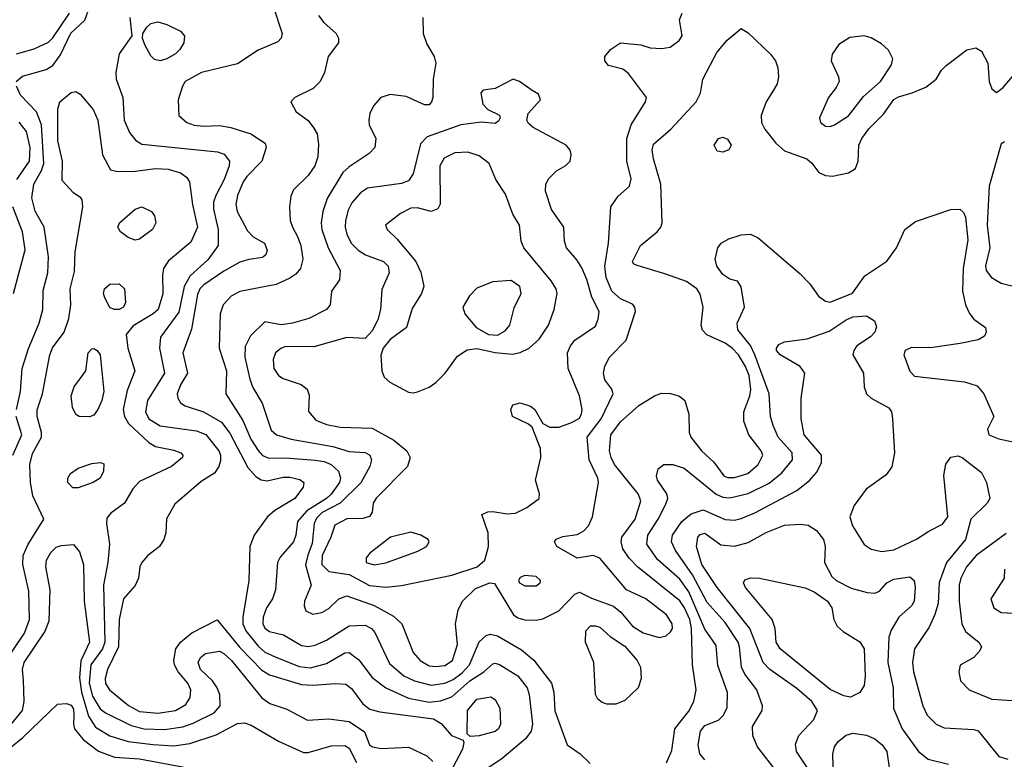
# Model space of a CAD drawing. Extents: x 1173079 to 1307053, y 522583 to 678478.
# Tile 23 of 256: x 1201039 to 1205359, y 540321 to 543566. Entities that reach past the tile are written whole.
import ezdxf

# ---------------------------------------------------------------- set-up
doc = ezdxf.new("R2010")
doc.units = 0

msp = doc.modelspace()

# ---------------------------------------------------------------- linework, layer by layer
at = {"layer": '0CON20XD'}
for points in [[(1201023.3, 543295), (1201052, 543318), (1201155, 543347.3), (1201185, 543365.4), (1201218.1, 543411.9), (1201263.2, 543506.8), (1201325.4, 543564.6), (1201339.6, 543605)], [(1201024.4, 543415.6), (1201101.8, 543438.2), (1201165, 543467.8), (1201185, 543486.8), (1201256.8, 543595)], [(1202150.7, 543625), (1202190, 543505), (1202186.9, 543485), (1202171.4, 543468.6), (1202085, 543432.8), (1201995, 543372.9), (1201836, 543335), (1201765.6, 543295), (1201752.9, 543275), (1201734.4, 543215), (1201737.1, 543145), (1201772, 543115), (1201805, 543103.2), (1201845, 543098.7), (1201915, 543102.2), (1201965, 543093.5), (1202052.9, 543065), (1202116.5, 543025), (1202120.5, 543005), (1202101.8, 542945), (1202035, 542878.2), (1202019.2, 542855), (1201994.8, 542795), (1201986.8, 542755), (1201993.9, 542725), (1202038.9, 542638.9), (1202063.6, 542613.7), (1202112.9, 542585), (1202125.5, 542555), (1202118.6, 542535), (1202105, 542522.9), (1202044.4, 542514.4), (1202005, 542501.5), (1201935, 542462.4), (1201846.6, 542403.4), (1201828.7, 542385), (1201819, 542361), (1201792.5, 542207.5), (1201754.1, 542105), (1201774.6, 542015), (1201745, 541963.5), (1201730, 541925), (1201732.9, 541905), (1201744.4, 541885), (1201765, 541871.2), (1201845, 541846), (1201925, 541800.6), (1201961.2, 541751.2), (1202040.5, 541600.5), (1202075, 541561.5), (1202097.8, 541547.8), (1202125, 541542), (1202195, 541559.4), (1202225, 541558.8), (1202268.3, 541548.3), (1202286, 541535), (1202282.9, 541515), (1202245.6, 541465), (1202158, 541412), (1202125, 541382.7), (1202068.4, 541305), (1202048.7, 541255), (1202044.7, 541104.7), (1202018.5, 540945), (1202018.8, 540915), (1202030.8, 540885), (1202085, 540816.7), (1202115, 540790.7), (1202159.8, 540770.2), (1202265, 540727.6), (1202315, 540722.6), (1202385, 540740.8), (1202465, 540787.5), (1202485, 540790), (1202527.5, 540757.5), (1202585, 540680.4), (1202645, 540634.1), (1202745, 540589), (1202835, 540571.1), (1202885, 540577.5), (1202935, 540595.6), (1203013.6, 540665), (1203075.1, 540704.9), (1203115, 540739.4), (1203125, 540742.8), (1203145, 540737.2), (1203225, 540686.6), (1203265.2, 540635.2), (1203274.2, 540605), (1203288.4, 540475), (1203282.8, 540445), (1203258.8, 540411.2), (1203156, 540324)], [(1203722.1, 542867.9), (1203702.5, 542945), (1203703.5, 543045), (1203722.6, 543105), (1203785.6, 543205), (1203790, 543225), (1203710.6, 543330.6), (1203685, 543348.6), (1203622.5, 543365), (1203606.7, 543385), (1203606.7, 543405), (1203631.2, 543435), (1203675, 543464.3), (1203765, 543455.8), (1203805, 543442), (1203855, 543440), (1203893.9, 543446.1), (1203933.3, 543475), (1203946.2, 543495), (1203934.2, 543565), (1203945.7, 543595)], [(1201522.2, 543575), (1201530.8, 543495), (1201475, 543416.2), (1201460.9, 543335), (1201462.5, 543305), (1201491.1, 543225), (1201497.5, 543125), (1201521.3, 543071.3), (1201546.9, 543036.9), (1201575, 543020), (1201906.4, 542986.4), (1201935.7, 542975.7), (1201959.1, 542945), (1201958.1, 542925), (1201936.6, 542865), (1201898.9, 542795), (1201890, 542765), (1201889.2, 542735), (1201909.8, 542645), (1201910, 542575), (1201865, 542511.8), (1201787.4, 542442.6), (1201760.7, 542395), (1201737.2, 542282.8), (1201656.9, 542173.1), (1201652.4, 542125), (1201674.3, 542015), (1201600.4, 541895), (1201590.7, 541845), (1201605.9, 541815), (1201655, 541784.3), (1201815, 541762.2), (1201855, 541746.7), (1201912.2, 541675), (1201920.3, 541655), (1201919.6, 541630.4), (1201912.1, 541605), (1201893.1, 541576.9), (1201835, 541539.5), (1201720.2, 541439.8), (1201683.7, 541376.3), (1201680.8, 541315), (1201672, 541285), (1201652, 541255), (1201600.8, 541215), (1201574.3, 541185), (1201565.7, 541165), (1201560, 541115), (1201545.8, 541084.2), (1201494.5, 541025.5), (1201474.8, 540935), (1201472.4, 540815), (1201423.9, 540715), (1201413.3, 540675), (1201415, 540654), (1201432.3, 540625), (1201517.1, 540557.1), (1201565, 540530.6), (1201645, 540523.3), (1201722.5, 540535), (1201768.5, 540561.5), (1201787.3, 540592.8), (1201790, 540625), (1201776.9, 540655), (1201734.7, 540705), (1201718.1, 540735), (1201715.3, 540755), (1201724.3, 540805.7), (1201743.9, 540835), (1201795, 540876.4), (1201905, 540933.3), (1202005, 540811.4), (1202101.3, 540711.3), (1202135, 540690.9), (1202275, 540648.7), (1202325, 540645.7), (1202424.1, 540654.1), (1202470.5, 540650.5), (1202495, 540631.2), (1202545, 540564.6), (1202575, 540541.4), (1202619, 540529), (1202855, 540497.8), (1202888.5, 540478.5), (1202933.3, 540425), (1202984.2, 540404.2), (1202988, 540395), (1202982.1, 540365), (1202939, 540285)], [(1201655, 543385.5), (1201630.8, 543390.8), (1201615, 543407.1), (1201587.9, 543455), (1201578.1, 543485), (1201578.6, 543505), (1201596.2, 543533.8), (1201615, 543549.4), (1201645, 543556.5), (1201685, 543545.4), (1201745, 543516.4), (1201762.2, 543495), (1201758.9, 543465), (1201741.9, 543435), (1201723.3, 543416.7), (1201685, 543394.6), (1201655, 543385.5)], [(1202350, 543585), (1202373.4, 543553.4), (1202428, 543505), (1202438, 543485), (1202438, 543465), (1202392, 543405), (1202376, 543335), (1202357.5, 543295), (1202326.1, 543263.9), (1202246.2, 543225), (1202228.8, 543205), (1202251.7, 543161.7), (1202305, 543123.8), (1202329.7, 543089.7), (1202344.3, 543065), (1202350.3, 543020.3), (1202347.3, 542965), (1202334.6, 542925), (1202305, 542881.9), (1202240.9, 542819.1), (1202228.3, 542791.7), (1202222.2, 542745), (1202226.2, 542685), (1202235.5, 542655), (1202258.5, 542615), (1202273.3, 542575), (1202281.1, 542515), (1202270.8, 542475), (1202250.5, 542449.5), (1202225, 542431.6), (1202165, 542404.7), (1202005, 542374.1), (1201967, 542353), (1201931.5, 542315), (1201918.2, 542275), (1201913.9, 542125), (1201946.2, 542025), (1201944.1, 541925), (1202017.6, 541807.6), (1202052.6, 541725), (1202085, 541675.9), (1202105, 541654.2), (1202132.3, 541642.3), (1202205, 541643.2), (1202335, 541633.3), (1202375, 541627.1), (1202405.1, 541615.1), (1202438.4, 541585), (1202447.1, 541555), (1202441.9, 541535), (1202405.7, 541484.3), (1202385, 541464.5), (1202299.3, 541410.7), (1202257.6, 541365), (1202250, 541305), (1202239.7, 541275), (1202182.3, 541207.7), (1202170.3, 541185), (1202161.5, 541065), (1202148.1, 541025), (1202122.3, 540985), (1202106.8, 540945), (1202106, 540915), (1202115, 540895.6), (1202135, 540882.2), (1202196.5, 540866.5), (1202275, 540820.3), (1202305, 540815.8), (1202335, 540821.9), (1202385, 540844.2), (1202485, 540905.9), (1202555, 540909.1), (1202582.5, 540895), (1202597, 540877), (1202661.5, 540741.5), (1202725, 540687.2), (1202771.9, 540665), (1202845, 540646), (1202905, 540654.5), (1202941.1, 540671.1), (1202979.9, 540700.1), (1203012.8, 540735), (1203055, 540835.8), (1203085.4, 540864.6), (1203105, 540870), (1203135, 540863.3), (1203240.5, 540800.5), (1203295, 540755.4), (1203371.8, 540655), (1203382.2, 540615), (1203386.4, 540533.6), (1203441.2, 540385), (1203498.8, 540345), (1203542.4, 540302.4)], [(1202807.7, 543575), (1202810, 543505), (1202825, 543459.2), (1202857.5, 543405), (1202865.4, 543375.4), (1202853.8, 543305), (1202852.5, 543225), (1202845.6, 543205), (1202835, 543192.5), (1202815, 543192.5), (1202735, 543229.2), (1202665, 543237.3), (1202624.2, 543225), (1202591.4, 543188.6), (1202575.6, 543155), (1202570.5, 543125), (1202572.5, 543105), (1202601.8, 543045), (1202597.5, 543005), (1202571.7, 542978.3), (1202485, 542921.1), (1202457.3, 542895), (1202388.5, 542781.5), (1202368.6, 542725), (1202361.6, 542675), (1202364.2, 542645), (1202391.9, 542565), (1202445.5, 542465), (1202441.9, 542425), (1202407.5, 542375), (1202400.8, 542315), (1202385.7, 542295), (1202307.1, 542255), (1202236, 542234), (1202186.9, 542226.9), (1202115, 542240), (1202051.2, 542178.8), (1202028.3, 542131.7), (1202026.3, 542085), (1202048.5, 541988.5), (1202062.2, 541952.2), (1202103, 541883), (1202142.9, 541765), (1202165.8, 541745), (1202230, 541725), (1202413.6, 541693.6), (1202485, 541671.6), (1202555, 541667.5), (1202575.3, 541655.3), (1202582.7, 541635), (1202575.4, 541605), (1202536.2, 541533.8), (1202444.8, 541445), (1202366.9, 541403.1), (1202340.6, 541379.4), (1202331.2, 541355), (1202322.1, 541267.9), (1202303.1, 541216.9), (1202293.7, 541173.7), (1202317.5, 541085), (1202288.5, 541015), (1202286.7, 540995), (1202295, 540972), (1202325, 540957.1), (1202365, 540964.5), (1202395, 540982.2), (1202440, 541025), (1202475, 541038.2), (1202595, 540995.7), (1202678.5, 540948.5), (1202715.7, 540915.7), (1202765, 540789.4), (1202796.5, 540755), (1202835, 540730.8), (1202865, 540727.5), (1202905, 540732.8), (1202937.8, 540755), (1202959.8, 540825), (1202951.8, 540915), (1202962.7, 540975), (1202981.5, 541015), (1203039.7, 541070.3), (1203101.2, 541095), (1203121.7, 541091.7), (1203205.2, 540955.2), (1203225, 540941.8), (1203255, 540933.2), (1203305, 540931.5), (1203335, 540937.5), (1203405, 540972.5), (1203475, 541045.7), (1203495, 541054.3), (1203547.6, 541027.6), (1203645, 540992.9), (1203676.4, 540966.4), (1203727.7, 540905), (1203775, 540875.3), (1203845, 540855.4), (1203875, 540862.9), (1203895, 540880), (1203903.1, 540895), (1203902.5, 540915), (1203877.1, 540955), (1203786.5, 541025), (1203701.4, 541065), (1203585, 541203.8), (1203555, 541215.4), (1203485, 541204), (1203396.2, 541255), (1203386.2, 541275), (1203393, 541287), (1203421.7, 541298.3), (1203485, 541306.7), (1203515, 541323.9), (1203534.4, 541345.6), (1203551.8, 541385), (1203578.8, 541535), (1203576.1, 541555), (1203538.4, 541635), (1203529.7, 541735), (1203589.8, 541815), (1203643.1, 541925), (1203636.9, 541945), (1203606.4, 541986.4), (1203600.9, 542015), (1203606.6, 542045), (1203626.2, 542083.8), (1203699.6, 542160.4), (1203740.4, 542285), (1203737.8, 542305), (1203728.2, 542318.2), (1203675, 542340.8), (1203636.8, 542375), (1203613, 542435), (1203605.9, 542484.1), (1203621.9, 542585), (1203633.4, 542745), (1203665, 542792.1), (1203714.4, 542835), (1203722.1, 542867.9)], [(1203877.8, 540305), (1203901.1, 540358.9), (1203914.1, 540455), (1203975, 540532.3), (1203997.1, 540575), (1204007.9, 540625), (1203990.7, 540735), (1203986.4, 540895), (1203978.9, 540935), (1203956.1, 540986.1), (1203935, 541016.2), (1203750, 541165), (1203713.4, 541203.4), (1203685.9, 541245), (1203677.8, 541275), (1203681.3, 541295), (1203739.3, 541375), (1203764.7, 541455), (1203753.1, 541485), (1203649.5, 541615), (1203633.9, 541645), (1203627, 541675), (1203632.5, 541745), (1203675, 541801.2), (1203755, 541873.2), (1203825, 541915.6), (1203855, 541927.8), (1203895, 541925.5), (1203934.5, 541914.5), (1203957.5, 541895), (1203974.5, 541835), (1203976.9, 541755), (1203983.8, 541735), (1204030.8, 541675), (1204085.2, 541625.2), (1204128.1, 541565), (1204145, 541558), (1204175, 541557.1), (1204234.4, 541575), (1204280, 541615), (1204299.3, 541655), (1204292.2, 541675), (1204237.8, 541745), (1204216.4, 541805), (1204216.9, 541845), (1204242.4, 541915), (1204246.6, 541943.4), (1204239.5, 542005), (1204224.4, 542045), (1204193, 542095), (1204165, 542125.2), (1204135, 542146.4), (1204053.9, 542183.9), (1204035, 542204.4), (1204029.6, 542225), (1204038.2, 542305), (1204025, 542361.2), (1204010.5, 542385), (1203965, 542416.7), (1203869.4, 542450.6), (1203748, 542488), (1203732.5, 542495), (1203727.5, 542505), (1203763.1, 542575), (1203835.6, 542635), (1203852.2, 542655), (1203858.5, 542675), (1203851.8, 542845), (1203820.7, 542955), (1203814.5, 542995), (1203819.8, 543020.2), (1203896.7, 543085), (1204007.8, 543205), (1204026.3, 543243.7), (1204036.2, 543305), (1204098.1, 543421.9), (1204143.6, 543476.4), (1204205, 543526.7), (1204235, 543508), (1204333.6, 543415), (1204355.5, 543385), (1204365.4, 543355), (1204369.1, 543315), (1204362.1, 543285), (1204346.4, 543256.4), (1204314.6, 543205), (1204292.1, 543145), (1204293.8, 543115), (1204308.5, 543085), (1204356.7, 543025), (1204395, 542990.5), (1204493.1, 542955), (1204515, 542936.5), (1204545.7, 542895.7), (1204575, 542882.4), (1204605, 542879.7), (1204675.7, 542894.3), (1204706.4, 542913.7), (1204718, 542945), (1204720.9, 543015), (1204734.1, 543045), (1204765, 543087.1), (1204829.2, 543150.8), (1204875, 543215.5), (1204895, 543227.9), (1204955.5, 543244.5), (1205015, 543270), (1205060, 543305), (1205084, 543345), (1205104.5, 543365.5), (1205195, 543433.5), (1205235, 543442.3), (1205258.6, 543428.6), (1205287.2, 543375), (1205293.5, 543295), (1205305, 543262), (1205325, 543247.1), (1205355, 543267.8)], [(1204595, 543096.9), (1204615, 543104.4), (1204675, 543144.4), (1204741.2, 543228.8), (1204816, 543295), (1204865, 543367.5), (1204869.6, 543395), (1204851.9, 543431.9), (1204820.7, 543460.7), (1204775, 543486.5), (1204745, 543494.5), (1204681.4, 543488.6), (1204633.5, 543456.5), (1204604.5, 543415), (1204600, 543385), (1204631.5, 543315), (1204634.6, 543295), (1204622.1, 543267.9), (1204588.5, 543225), (1204548, 543135), (1204553.3, 543115), (1204575, 543099.2), (1204595, 543096.9)], [(1205355, 543267.8), (1205445.3, 543374.7)], [(1202645, 541076.2), (1202715, 541083.2), (1202935, 541129.5), (1203046.9, 541165), (1203079.7, 541195), (1203095.9, 541255), (1203094.2, 541314.2), (1203067.5, 541395), (1203093.1, 541406.9), (1203115, 541408.9), (1203177.6, 541397.6), (1203215, 541401.1), (1203264.5, 541425.5), (1203318.8, 541465), (1203320, 541485), (1203302.7, 541545), (1203326.4, 541645), (1203324.5, 541685), (1203287.9, 541777.9), (1203271.5, 541791.5), (1203201.9, 541825), (1203194.4, 541855), (1203203.4, 541876.6), (1203235, 541885.6), (1203280.9, 541870.9), (1203300, 541855), (1203333.8, 541795), (1203365, 541778.9), (1203405, 541778.7), (1203457.1, 541797.1), (1203493.2, 541816.8), (1203503.5, 541835), (1203506.4, 541856.3), (1203495, 541916.2), (1203445.5, 542035), (1203442.6, 542105), (1203455.3, 542135), (1203475, 542159.2), (1203565, 542220.8), (1203577.6, 542252.4), (1203581.8, 542285), (1203549.3, 542349.3), (1203526.8, 542426.8), (1203505, 542476.9), (1203483.1, 542513.1), (1203437.8, 542565), (1203429.5, 542595), (1203426.1, 542656.1), (1203372.8, 542732.8), (1203346.5, 542813.5), (1203347.3, 542845), (1203360.6, 542869.4), (1203395, 542903.3), (1203435, 542925.8), (1203454, 542945), (1203458.8, 542975), (1203453.9, 542993.9), (1203436.7, 543015), (1203292.6, 543092.6), (1203271.2, 543111.2), (1203263.8, 543125), (1203270, 543155), (1203323.8, 543215), (1203315, 543238.8), (1203287.5, 543255), (1203232.5, 543295), (1203205, 543305.8), (1203125, 543263.8), (1203073, 543257), (1203062.5, 543245), (1203071.2, 543195), (1203092.5, 543172.5), (1203145, 543147.5), (1203147.5, 543135), (1203139.5, 543120.5), (1203125, 543111.2), (1203065.9, 543115.9), (1202975, 543105.4), (1202827.4, 543052.6), (1202798.1, 543021.9), (1202765, 542890), (1202745, 542858.5), (1202715, 542847.7), (1202565, 542826.9), (1202534.3, 542805.7), (1202496.8, 542763.2), (1202479.6, 542730.4), (1202468.2, 542685), (1202466.5, 542655), (1202474.7, 542625), (1202493.4, 542585), (1202523.8, 542555), (1202556.7, 542535), (1202635, 542505.3), (1202655.2, 542485.2), (1202660, 542455), (1202627.7, 542382.3), (1202622, 542295), (1202610.6, 542249.4), (1202585, 542200.4), (1202555, 542167.5), (1202475, 542172.2), (1202329.2, 542130.8), (1202205, 542131.4), (1202185, 542124), (1202161.5, 542105), (1202150.5, 542075), (1202153.6, 542035), (1202174.5, 542005), (1202195, 541992.2), (1202274, 541965), (1202300, 541945), (1202308.7, 541918.7), (1202306.4, 541846.4), (1202339.1, 541809.2), (1202385, 541790), (1202445, 541778.6), (1202585, 541773.2), (1202680.5, 541720.5), (1202738.2, 541675), (1202752.5, 541645), (1202741.1, 541605), (1202603.6, 541466.4), (1202590.6, 541445), (1202585.7, 541405), (1202574.4, 541385.6), (1202545, 541377.8), (1202475, 541375.4), (1202422.1, 541347.9), (1202404.6, 541295), (1202366, 541215), (1202364.8, 541175), (1202395, 541145.6), (1202485, 541131.6), (1202574.2, 541084.2), (1202645, 541076.2)], [(1200966.9, 540735), (1201059.5, 540875), (1201082, 540935), (1201078.4, 541058.4), (1201052.3, 541175), (1201054.8, 541215), (1201075, 541261.5), (1201145.3, 541375), (1201096.4, 541476.4), (1201086.6, 541535), (1201082.9, 541615), (1201095, 541663.1), (1201134.1, 541735), (1201134.7, 541755), (1201115.3, 541825), (1201116.3, 541853.7), (1201138.6, 541925), (1201171.8, 542095), (1201183.3, 542126.7), (1201234, 542195), (1201255.2, 542254.8), (1201262.9, 542315), (1201260, 542385), (1201279.4, 542460.6), (1201282.9, 542547.1), (1201315.8, 542745), (1201313.3, 542775), (1201306.7, 542785), (1201275, 542806.2), (1201225, 542860), (1201227.5, 542945), (1201206.6, 543035), (1201206.7, 543173.3), (1201215.8, 543205), (1201265, 543246.9), (1201285, 543251.4), (1201305, 543239.2), (1201362, 543172), (1201382, 543125), (1201402.8, 542972.8), (1201437.7, 542907.7), (1201461.7, 542901.7), (1201535, 542900.3), (1201635, 542913.8), (1201690.7, 542910.7), (1201744.3, 542894.3), (1201770.5, 542875), (1201784.6, 542855), (1201797.3, 542755), (1201819.2, 542655), (1201790.5, 542589.5), (1201692, 542508), (1201670.4, 542475), (1201665.4, 542445), (1201667, 542363), (1201646.9, 542295), (1201625.1, 542274.9), (1201536.5, 542223.5), (1201506, 542185), (1201514.2, 542125), (1201544.6, 542025), (1201510.3, 541939.7), (1201493.5, 541855), (1201498.9, 541825), (1201517.1, 541795), (1201605, 541710.3), (1201635, 541693.7), (1201715, 541677.6), (1201745.8, 541665), (1201754.2, 541655), (1201752.9, 541645), (1201705, 541605.5), (1201565, 541539.5), (1201535, 541507.8), (1201499.4, 541445), (1201438.5, 541401.5), (1201421.1, 541378.9), (1201419.2, 541355), (1201433.2, 541265), (1201425.2, 541185), (1201406.2, 541085), (1201412.6, 540835), (1201403, 540805), (1201350.4, 540735), (1201343.8, 540655), (1201358.1, 540598.1), (1201392.1, 540542.1), (1201415.4, 540525), (1201528.7, 540468.7), (1201584.8, 540455.2), (1201675, 540451), (1201755, 540463.7), (1201799.8, 540479.8), (1201892.9, 540525), (1201919.2, 540555), (1201917.7, 540605), (1201906, 540635), (1201884.7, 540665), (1201831.9, 540715), (1201821.4, 540745), (1201831.9, 540768.1), (1201854.2, 540785.8), (1201915, 540795.8), (1201935, 540785.8), (1201968.8, 540755), (1202101.2, 540591.2), (1202135.9, 540565.9), (1202211.2, 540541.2), (1202302.1, 540492.1), (1202395, 540499.1), (1202485, 540487.2), (1202551.6, 540441.6), (1202574.5, 540385), (1202586.7, 540375), (1202625, 540368.2), (1202745, 540374.4), (1202825, 540336.2), (1202851.3, 540311.3)], [(1201024.4, 541855), (1201043, 541935), (1201049.6, 542035), (1201076.9, 542123.1), (1201124.1, 542235), (1201140.6, 542295), (1201141.9, 542378.1), (1201162.8, 542455), (1201165.9, 542525), (1201146.1, 542655), (1201106.4, 542726.4), (1201092.9, 542785), (1201100.6, 542845), (1201135.1, 542904.9), (1201145.1, 542935), (1201135.2, 543105), (1201112.3, 543162.3), (1201042.7, 543235), (1201024.5, 543275)], [(1201027, 542865), (1201082.5, 542945), (1201084.8, 543005.2), (1201068.2, 543075), (1201037.1, 543117.1)], [(1204125, 542984.2), (1204099.7, 542989.7), (1204085.8, 543015), (1204105, 543044.2), (1204125, 543050), (1204145, 543042.5), (1204161.4, 543015), (1204151.2, 542995), (1204125, 542984.2)], [(1205360.3, 543029.7), (1205345, 543021.2), (1205293, 542835), (1205284.8, 542665), (1205295.2, 542565), (1205276.4, 542486.4), (1205280.5, 542465), (1205303.1, 542435), (1205345, 542410.4), (1205435, 542388.7)], [(1202765, 541928.8), (1202785, 541933.8), (1202835, 541953.2), (1202865, 541973.9), (1202905.4, 542015), (1202959.8, 542090.3), (1203002.3, 542117.7), (1203045, 542123.5), (1203125, 542105.7), (1203200.9, 542099.1), (1203235, 542105.4), (1203274.7, 542125.3), (1203318.9, 542165), (1203360, 542225), (1203384.4, 542295), (1203397.1, 542365), (1203392.9, 542385), (1203370.7, 542420.7), (1203251.5, 542565), (1203239.5, 542595), (1203231.9, 542665), (1203203.4, 542713.4), (1203170.1, 542800.1), (1203128.9, 542865), (1203098.5, 542935), (1203055, 542969.1), (1203005, 542984.1), (1202948.3, 542981.7), (1202902.1, 542957.9), (1202881.8, 542925), (1202883.6, 542756.4), (1202873.9, 542736.1), (1202845, 542724), (1202785, 542740.9), (1202755, 542739.2), (1202709.4, 542715), (1202644, 542665), (1202650.8, 542645), (1202694.2, 542604.2), (1202776.5, 542505), (1202798.8, 542458.8), (1202811.9, 542395), (1202801.9, 542365), (1202760.6, 542299.4), (1202735.7, 542215), (1202665, 542162.5), (1202634, 542125), (1202624.3, 542094.3), (1202628, 542025), (1202637.8, 541997.8), (1202662.9, 541975), (1202745, 541932.1), (1202765, 541928.8)], [(1201011.9, 542365), (1201063.6, 542556.4), (1201050.6, 542635), (1201009.3, 542745)], [(1201545, 542599.4), (1201515, 542610), (1201480.8, 542635), (1201469.4, 542655), (1201477.5, 542675), (1201545, 542734.3), (1201575, 542744.3), (1201616.7, 542725), (1201630, 542705), (1201636.9, 542675), (1201621.4, 542645), (1201565, 542602.9), (1201545, 542599.4)], [(1204045, 540317.9), (1204022.9, 540345), (1204016.4, 540385), (1204026.1, 540445), (1204045, 540469.6), (1204105, 540493.3), (1204126.4, 540513.7), (1204142.6, 540547.4), (1204144.7, 540614.7), (1204102.7, 540732.7), (1204095, 540820.8), (1204045, 540892.1), (1203975.4, 541055.4), (1203935, 541111.1), (1203837, 541197), (1203790.8, 541265), (1203795.3, 541305), (1203841.2, 541375), (1203872.3, 541437.7), (1203882.5, 541465), (1203878.5, 541485), (1203837.5, 541545), (1203832.7, 541565), (1203840.8, 541595), (1203865.6, 541614.4), (1203905, 541614.5), (1203955, 541598.9), (1204094.9, 541484.9), (1204125, 541470.7), (1204155, 541468.7), (1204235, 541487.2), (1204327.1, 541532.9), (1204382.7, 541577.3), (1204429.6, 541635), (1204428.7, 541665), (1204367.3, 541735), (1204344.7, 541785), (1204333.4, 541825), (1204326.9, 541925), (1204265, 542095.4), (1204245, 542135.9), (1204189.4, 542205), (1204187.5, 542235), (1204219.6, 542305), (1204204.3, 542394.3), (1204188.8, 542418.8), (1204155, 542427.5), (1204125, 542447.5), (1204097.8, 542485), (1204091.1, 542515), (1204101.9, 542565), (1204117.5, 542585), (1204151.2, 542605), (1204205, 542621.5), (1204245, 542625.6), (1204278.9, 542608.9), (1204462.8, 542452.8), (1204506.5, 542406.5), (1204543.6, 542353.7), (1204575, 542331.2), (1204595, 542326.1), (1204693.6, 542366.4), (1204747.8, 542442.2), (1204843.7, 542506.3), (1204886.2, 542565), (1204923.1, 542645), (1204969.3, 542680.7), (1205125, 542733.5), (1205164.4, 542734.4), (1205180, 542720), (1205189.3, 542699.3), (1205199.4, 542600.6), (1205179.4, 542475), (1205175.3, 542375), (1205189.7, 542315), (1205206.2, 542276.2), (1205225, 542251.8), (1205276.2, 542215), (1205280, 542195), (1205272.7, 542177.3), (1205245, 542161.1), (1205165.3, 542144.7), (1205035, 542126.6), (1204952.7, 542127.3), (1204924.2, 542115), (1204918.1, 542095), (1204945, 542023.3), (1204965, 542001.3), (1205185, 541976.7), (1205240.1, 541960.1), (1205269.1, 541925), (1205313.3, 541825), (1205285, 541770), (1205292, 541745), (1205335, 541726.7), (1205425, 541708.6)], [(1201453.9, 542293.9), (1201435, 542302.9), (1201412.2, 542345), (1201406.9, 542365), (1201410.6, 542385), (1201435, 542405.5), (1201475, 542407.3), (1201498.5, 542385), (1201503.5, 542325), (1201494.3, 542305), (1201475, 542294.7), (1201453.9, 542293.9)], [(1203135, 542182.2), (1203169.7, 542200.3), (1203190, 542225), (1203208.9, 542301.1), (1203240, 542365), (1203233.5, 542395), (1203195, 542422.1), (1203115, 542416.4), (1203045, 542387.5), (1203013.3, 542355), (1202983.1, 542305), (1202992.2, 542275), (1203042.5, 542215), (1203095.6, 542185), (1203135, 542182.2)], [(1204362, 540265), (1204276.9, 540375), (1204255.6, 540424.4), (1204253.8, 540465), (1204296.4, 540535), (1204298.2, 540555), (1204273.8, 540625), (1204220.8, 540695), (1204205.7, 540725), (1204197.7, 540815), (1204190.9, 540835), (1204135, 540921.6), (1204055, 541008.4), (1203990.6, 541130.6), (1203917, 541237), (1203899.2, 541275), (1203903.1, 541305), (1203945, 541363.9), (1203985, 541397.5), (1204037.5, 541415), (1204135, 541372.5), (1204175, 541370.8), (1204205, 541377.5), (1204265, 541402.8), (1204449.1, 541500.9), (1204505.2, 541544.8), (1204535, 541578.9), (1204557.7, 541622.3), (1204557.1, 541655), (1204481.8, 541745), (1204468, 541815), (1204467.5, 541905), (1204484.4, 542015), (1204464.2, 542045), (1204376.2, 542095), (1204360, 542115), (1204360, 542125), (1204369.5, 542140.5), (1204395, 542152), (1204495, 542165.5), (1204591.1, 542198.9), (1204665, 542248.8), (1204695, 542262.2), (1204755, 542267.3), (1204789.1, 542245), (1204799.1, 542219.1), (1204791.2, 542195), (1204771.8, 542175), (1204711.8, 542135), (1204698.5, 542115), (1204695.4, 542095), (1204741.8, 542015), (1204744.6, 541955), (1204754.5, 541925), (1204775, 541905.6), (1204853.2, 541863.2), (1204864.2, 541845), (1204868.6, 541815), (1204877.3, 541665), (1204865.4, 541604.6), (1204841.2, 541568.8), (1204753.9, 541506.1), (1204700, 541435), (1204681.5, 541385), (1204693.8, 541345), (1204745, 541262.9), (1204775, 541242.9), (1204822.6, 541232.6), (1204875, 541240.5), (1204973.5, 541286.5), (1205028.4, 541321.6), (1205087.8, 541352.2), (1205111.5, 541385), (1205093.5, 541566.5), (1205103.5, 541616.5), (1205125, 541646.5), (1205155, 541652.9), (1205175, 541645.4), (1205259.1, 541579.1), (1205281.8, 541535), (1205295.5, 541465), (1205284.4, 541445), (1205213.1, 541375), (1205188.8, 541285), (1205105.7, 541185), (1205072.9, 541097.1), (1205068.6, 541005), (1205054.3, 540955.7), (1205029, 540901), (1204964.7, 540805), (1204956.5, 540745), (1204960.5, 540705), (1205001.6, 540555), (1205021.5, 540515), (1205060.6, 540475), (1205095, 540458.8), (1205225, 540451.9), (1205245, 540445.7), (1205335, 540333.3), (1205375, 540321.2)], [(1201345, 541823.1), (1201300, 541825), (1201285, 541833.8), (1201270, 541865), (1201265.5, 541915), (1201277.3, 541955), (1201329.2, 542025), (1201340, 542105), (1201355, 542122), (1201365, 542124), (1201379.2, 542115), (1201391.4, 542095), (1201407.5, 541935), (1201400, 541895), (1201381.8, 541855), (1201365, 541831.4), (1201345, 541823.1)], [(1201008.6, 541655), (1201048.6, 541745), (1201024, 541825)], [(1201295, 541511.4), (1201272.1, 541512.1), (1201250, 541535), (1201250, 541555), (1201261.2, 541575), (1201295, 541598.6), (1201355, 541619.2), (1201393.6, 541623.6), (1201407.5, 541617.5), (1201407.1, 541585), (1201391.4, 541555), (1201361.2, 541535), (1201295, 541511.4)], [(1204493.9, 540285), (1204447.3, 540355), (1204442.8, 540387.2), (1204457.1, 540425), (1204523.5, 540495), (1204539.6, 540535), (1204514.8, 540574.8), (1204448.3, 540631.7), (1204330.8, 540715), (1204300.8, 540745), (1204243.3, 540895), (1204099.3, 541075), (1204032.7, 541175), (1204008.1, 541255), (1204014.7, 541295), (1204025, 541306.7), (1204045, 541313.3), (1204115, 541262.5), (1204175, 541256), (1204235, 541272.5), (1204315, 541316.7), (1204395, 541348.4), (1204465, 541353.3), (1204498, 541348), (1204534.8, 541324.8), (1204565.4, 541285), (1204573.1, 541255), (1204570, 541185), (1204602.6, 541122.6), (1204621.4, 541105), (1204687.6, 541072.4)], [(1202595, 541174.7), (1202645, 541182.9), (1202786.6, 541233.4), (1202824, 541255), (1202836, 541275), (1202832, 541285), (1202798.8, 541305), (1202755, 541316.8), (1202665.8, 541295), (1202575, 541225.6), (1202559.4, 541205), (1202559.4, 541185), (1202595, 541174.7)], [(1205368.2, 541311.8), (1205235.9, 541215), (1205193.9, 541166.1), (1205168.2, 541115), (1205161, 541085), (1205161.4, 541015), (1205173.1, 540913.1), (1205190.4, 540880.4), (1205248.1, 540835), (1205259.5, 540815), (1205250, 540795), (1205225, 540767.5), (1205166.4, 540733.6), (1205160, 540705), (1205166.7, 540665), (1205205.6, 540625.6), (1205305, 540584.7), (1205395, 540579.2)], [(1200999.3, 540470.7), (1201050.6, 540535), (1201059, 540575), (1201056, 540666), (1201051.4, 540715), (1201058.9, 540745), (1201149.4, 540880.6), (1201168.1, 540928.1), (1201172.8, 541065), (1201154.1, 541165), (1201156.7, 541195), (1201175, 541227.8), (1201198.3, 541251.7), (1201220.6, 541259.4), (1201275, 541263.3), (1201301.7, 541231.7), (1201319.2, 541175), (1201321.2, 541015), (1201344.7, 540835), (1201306.6, 540753.4), (1201301.4, 540678.6), (1201309.5, 540615), (1201340.5, 540510.5), (1201372.1, 540462.1), (1201433.9, 540423.9), (1201515, 540399.6), (1201625, 540385.5), (1201715, 540380.4), (1201785, 540389.6), (1201901.3, 540428.7), (1201995, 540478.1), (1202025, 540480.8), (1202055, 540470.9), (1202175, 540400.8), (1202285, 540351.4), (1202305, 540350.8), (1202405, 540380.7), (1202465, 540382), (1202485, 540369.2), (1202517, 540307)], [(1205360, 541155), (1205358.8, 541115), (1205300, 541025), (1205313.1, 540985), (1205345, 540964.4), (1205425, 540960.5)], [(1203305, 541082.7), (1203322.5, 541095), (1203324.3, 541105), (1203305, 541123.1), (1203255, 541126.9), (1203235, 541118), (1203227.5, 541105), (1203232.5, 541095), (1203255, 541082.7), (1203305, 541082.7)], [(1204685, 540592.9), (1204655, 540599.6), (1204595, 540627.2), (1204375.3, 540805), (1204358.4, 540835), (1204353.5, 540895), (1204341.3, 540935), (1204223.6, 541075), (1204214.4, 541095), (1204221.2, 541108.8), (1204245, 541117.7), (1204285.4, 541115.4), (1204485, 541073.6), (1204525, 541056.2), (1204583.8, 541015), (1204603.1, 540985), (1204611.5, 540935), (1204625.4, 540905), (1204651.7, 540881.7), (1204725.6, 540835.6), (1204744.6, 540805), (1204748.2, 540685), (1204743.8, 540645), (1204725.3, 540614.7), (1204685, 540592.9)], [(1204687.6, 541072.4), (1204757.9, 541052.1), (1204790.6, 541049.4), (1204811.5, 541058.5), (1204844.3, 541095), (1204875, 541111.1), (1204945, 541122.2), (1204963.5, 541105), (1204967.8, 541075), (1204963.5, 541015), (1204952.5, 540995), (1204897.1, 540945), (1204863.1, 540886.9), (1204853.1, 540856.9), (1204847.9, 540745), (1204871.9, 540635), (1204873.5, 540543.5), (1204911.3, 540455), (1204982.2, 540355), (1205025, 540321.5), (1205115, 540298.9)], [(1203655, 540562.9), (1203615, 540563.1), (1203595, 540570), (1203575.8, 540585), (1203565.6, 540605), (1203558.9, 540745), (1203521.8, 540835), (1203522.9, 540885), (1203544, 540906), (1203565, 540907.1), (1203585, 540900), (1203630.2, 540860.2), (1203695, 540817.5), (1203747.7, 540755), (1203762.3, 540725), (1203766.1, 540675), (1203752.3, 540635), (1203695, 540579.3), (1203655, 540562.9)], [(1203015, 540421.2), (1203002.3, 540432.3), (1203004.6, 540535), (1203045, 540584.4), (1203105.6, 540595.6), (1203125, 540584), (1203146.4, 540545), (1203149.1, 540475), (1203139.5, 540455), (1203125, 540442.7), (1203055, 540424.5), (1203015, 540421.2)], [(1200989.3, 540365), (1201053.1, 540416.9), (1201205, 540562.9), (1201244.4, 540565.6), (1201265, 540558.1), (1201275, 540541.2), (1201277.2, 540512.8), (1201274.6, 540475), (1201279.4, 540455), (1201317.9, 540407.9), (1201385, 540356.2), (1201455, 540331), (1201565, 540322.4), (1201776.3, 540283.7)], [(1204611.2, 540185), (1204606.6, 540345), (1204613.9, 540375), (1204630.9, 540399.1), (1204665, 540426.7), (1204695, 540435.9), (1204755, 540427.2), (1204791.3, 540411.3), (1204823.8, 540385), (1204844.6, 540355), (1204855.3, 540275.3)], [(1203156, 540324), (1203053.3, 540255)]]:
    msp.add_lwpolyline(points, dxfattribs=at)

doc.saveas('drawing.dxf')
